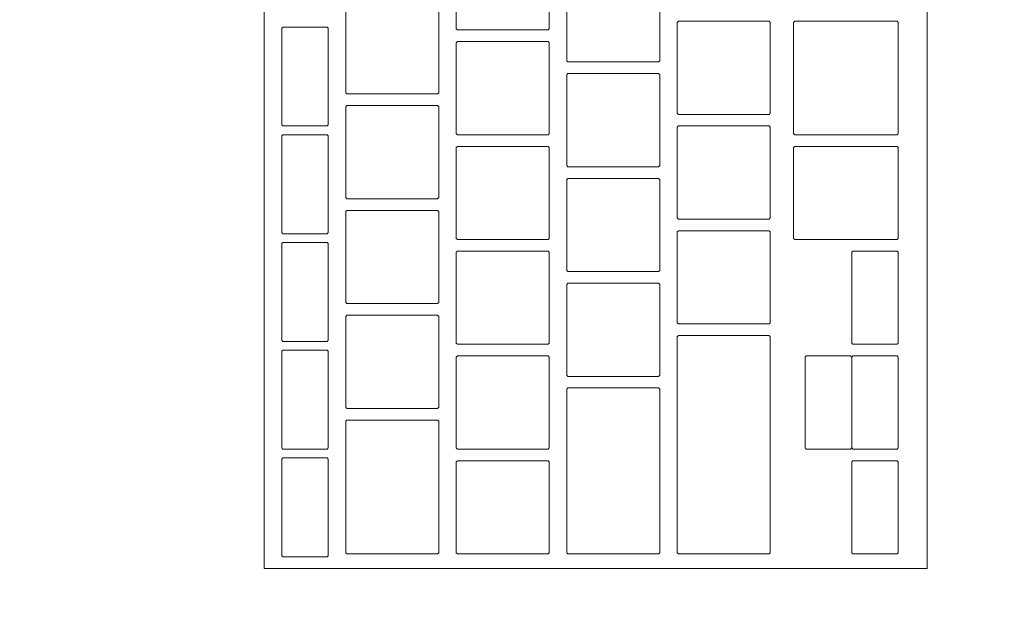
# Model space of a CAD drawing. Header units: metres. Extents: x -4 to 100, y -11 to 17.
# Tile 136 of 256: x 15.368 to 15.537, y 1.604 to 1.705. Entities that reach past the tile are written whole.
import ezdxf

# ---------------------------------------------------------------- set-up
doc = ezdxf.new("R2010")
doc.units = ezdxf.units.M
doc.header["$MEASUREMENT"] = 0
doc.linetypes.add('Wipeout_Contour', pattern=[1, 0, -1])
doc.layers.add('152 - Bemaßung_ Beschriftung.Ausbau', color=7, linetype='Continuous')
doc.layers.add('701 - Einrichtung.Möbel', color=7, linetype='Continuous')
doc.styles.add('ERSTELLTER_STIL_2', font='txt')
doc.dimstyles.new('ERSTELLTER_STIL__5', dxfattribs={"dimtxt": 0.1, "dimasz": 0.0532, "dimexe": 0.18, "dimexo": 0.0625, "dimgap": 0, "dimtad": 1, "dimtih": 1, "dimtoh": 1, "dimzin": 0, "dimdsep": 46, "dimtxsty": 'ERSTELLTER_STIL_2', "dimblk": 'ARROWHEAD_2', "dimblk1": 'ARROWHEAD_2', "dimblk2": 'ARROWHEAD_2', "dimcen": 0.09, "dimse1": 1, "dimse2": 1, "dimclrd": 7, "dimclre": 7, "dimclrt": 7, "dimazin": 0, "dimtfac": 1, "dimtdec": 4, "dimtmove": 0, "dimatfit": 3, "dimfxl": 1, "dimtolj": 1, "dimtzin": 0, "dimarcsym": 0})

# ---------------------------------------------------------------- blocks, each defined once
blk = doc.blocks.new('*D486')
at = {"layer": '152 - Bemaßung_ Beschriftung.Ausbau', "color": 7, "linetype": 'Continuous', "lineweight": 5}
for p, q in [((14.85997, -4.6125), (14.85997, -4.5075)), ((15.01997, -4.6125), (15.01997, -4.5075)), ((14.88018, -4.525), (14.83977, -4.595)), ((15.04018, -4.525), (14.99977, -4.595)), ((11.39499, -4.56), (14.85997, -4.56)), ((14.85997, -4.56), (15.01997, -4.56)), ((15.01997, -4.56), (18.44999, -4.56))]:
    blk.add_line(p, q, dxfattribs=at)
blk = doc.blocks.new('ARROWHEAD_2')
at = {"color": 0, "linetype": 'Continuous', "lineweight": 0}
for p, q in [((-0.3781, -0.655), (0.3781, 0.655)), ((0, 0), (-1, 0))]:
    blk.add_line(p, q, dxfattribs=at)
blk = doc.blocks.new('*D487')
at = {"layer": '152 - Bemaßung_ Beschriftung.Ausbau', "color": 7, "linetype": 'Continuous', "lineweight": 5}
for p, q in [((18.44999, -4.6125), (18.44999, -4.5075)), ((15.04018, -4.525), (14.99977, -4.595)), ((18.4702, -4.525), (18.42978, -4.595)), ((15.01997, -4.56), (18.44999, -4.56)), ((18.44999, -4.56), (18.60999, -4.56))]:
    blk.add_line(p, q, dxfattribs=at)
at = {"layer": '152 - Bemaßung_ Beschriftung.Ausbau', "color": 7, "lineweight": 5, "char_height": 0.1, "attachment_point": 7, "style": 'ERSTELLTER_STIL_2'}
for s, insert in [('\\A1;{\\pql;\\fArial|b0|i0|c0|p38;3,43}', (16.52607, -4.54)), ('\\A1;{\\pql;\\fArial|b0|i0|c0|p38;16}', (18.27799, -4.54))]:
    blk.add_mtext(s, dxfattribs=dict(at, insert=insert))

msp = doc.modelspace()

# ---------------------------------------------------------------- wipeouts: each hides what was drawn before it
at = {"color": 254, "linetype": 'Wipeout_Contour', "lineweight": 0, "ltscale": 97.377023}
msp.add_wipeout([(15.01997, 3.00998), (15.01997, 1.00998), (15.81997, 1.00998), (15.81997, 2.20998), (17.21997, 2.20998), (17.21997, 3.00998)], dxfattribs=at).dxf.layer = '701 - Einrichtung.Möbel'

# ---------------------------------------------------------------- next in the draw order: wipeouts: each hides what was drawn before it
at = {"color": 254, "linetype": 'Wipeout_Contour', "lineweight": 0, "ltscale": 62.290408}
msp.add_wipeout([(15.52389, 1.87312), (15.40989, 1.87312), (15.40989, 1.61112), (15.52389, 1.61112)], dxfattribs=at).dxf.layer = '701 - Einrichtung.Möbel'

# ---------------------------------------------------------------- next in the draw order: linework, layer by layer
at = {"layer": '701 - Einrichtung.Möbel', "color": 7, "linetype": 'Continuous', "lineweight": 5, "flags": 128}
msp.add_lwpolyline([(15.52389, 1.87312), (15.52389, 1.61112), (15.40989, 1.61112), (15.40989, 1.87312)], close=True, dxfattribs=at)

# ---------------------------------------------------------------- next in the draw order: wipeouts: each hides what was drawn before it
at = {"color": 254, "linetype": 'Wipeout_Contour', "lineweight": 0, "ltscale": 139.483534}
msp.add_wipeout([(15.45889, 1.71162), (15.45889, 1.71942), (15.45869, 1.71962), (15.44309, 1.71962), (15.44289, 1.71942), (15.44289, 1.70382), (15.44309, 1.70362), (15.45869, 1.70362), (15.45889, 1.70382)], dxfattribs=at).dxf.layer = '701 - Einrichtung.Möbel'
at = {"color": 254, "linetype": 'Wipeout_Contour', "lineweight": 0, "ltscale": 139.647959}
msp.add_wipeout([(15.47789, 1.70612), (15.47789, 1.71392), (15.47769, 1.71412), (15.46209, 1.71412), (15.46189, 1.71392), (15.46189, 1.69832), (15.46209, 1.69812), (15.47769, 1.69812), (15.47789, 1.69832)], dxfattribs=at).dxf.layer = '701 - Einrichtung.Möbel'
at = {"color": 254, "linetype": 'Wipeout_Contour', "lineweight": 0, "ltscale": 139.302748}
msp.add_wipeout([(15.43989, 1.70062), (15.43989, 1.70842), (15.43969, 1.70862), (15.42409, 1.70862), (15.42389, 1.70842), (15.42389, 1.69282), (15.42409, 1.69262), (15.43969, 1.69262), (15.43989, 1.69282)], dxfattribs=at).dxf.layer = '701 - Einrichtung.Möbel'
at = {"color": 254, "linetype": 'Wipeout_Contour', "lineweight": 0, "ltscale": 139.808973}
msp.add_wipeout([(15.49689, 1.69712), (15.49689, 1.70492), (15.49669, 1.70512), (15.48109, 1.70512), (15.48089, 1.70492), (15.48089, 1.68932), (15.48109, 1.68912), (15.49669, 1.68912), (15.49689, 1.68932)], dxfattribs=at).dxf.layer = '701 - Einrichtung.Möbel'
at = {"color": 254, "linetype": 'Wipeout_Contour', "lineweight": 0, "ltscale": 139.996561}
msp.add_wipeout([(15.51889, 1.69537), (15.51889, 1.70492), (15.51869, 1.70512), (15.50109, 1.70512), (15.50089, 1.70492), (15.50089, 1.68582), (15.50109, 1.68562), (15.51869, 1.68562), (15.51889, 1.68582)], dxfattribs=at).dxf.layer = '701 - Einrichtung.Möbel'
at = {"color": 254, "linetype": 'Wipeout_Contour', "lineweight": 0, "ltscale": 139.159922}
msp.add_wipeout([(15.42089, 1.69562), (15.42089, 1.70392), (15.42069, 1.70412), (15.41309, 1.70412), (15.41289, 1.70392), (15.41289, 1.68732), (15.41309, 1.68712), (15.42069, 1.68712), (15.42089, 1.68732)], dxfattribs=at).dxf.layer = '701 - Einrichtung.Möbel'
at = {"color": 254, "linetype": 'Wipeout_Contour', "lineweight": 0, "ltscale": 139.465736}
msp.add_wipeout([(15.45889, 1.69362), (15.45889, 1.70142), (15.45869, 1.70162), (15.44309, 1.70162), (15.44289, 1.70142), (15.44289, 1.68582), (15.44309, 1.68562), (15.45869, 1.68562), (15.45889, 1.68582)], dxfattribs=at).dxf.layer = '701 - Einrichtung.Möbel'
at = {"color": 254, "linetype": 'Wipeout_Contour', "lineweight": 0, "ltscale": 139.63024}
msp.add_wipeout([(15.47789, 1.68812), (15.47789, 1.69592), (15.47769, 1.69612), (15.46209, 1.69612), (15.46189, 1.69592), (15.46189, 1.68032), (15.46209, 1.68012), (15.47769, 1.68012), (15.47789, 1.68032)], dxfattribs=at).dxf.layer = '701 - Einrichtung.Möbel'
at = {"color": 254, "linetype": 'Wipeout_Contour', "lineweight": 0, "ltscale": 139.285043}
msp.add_wipeout([(15.43989, 1.68262), (15.43989, 1.69042), (15.43969, 1.69062), (15.42409, 1.69062), (15.42389, 1.69042), (15.42389, 1.67482), (15.42409, 1.67462), (15.43969, 1.67462), (15.43989, 1.67482)], dxfattribs=at).dxf.layer = '701 - Einrichtung.Möbel'
at = {"color": 254, "linetype": 'Wipeout_Contour', "lineweight": 0, "ltscale": 139.791369}
msp.add_wipeout([(15.49689, 1.67912), (15.49689, 1.68692), (15.49669, 1.68712), (15.48109, 1.68712), (15.48089, 1.68692), (15.48089, 1.67132), (15.48109, 1.67112), (15.49669, 1.67112), (15.49689, 1.67132)], dxfattribs=at).dxf.layer = '701 - Einrichtung.Möbel'
at = {"color": 254, "linetype": 'Wipeout_Contour', "lineweight": 0, "ltscale": 139.141762}
msp.add_wipeout([(15.42089, 1.67712), (15.42089, 1.68542), (15.42069, 1.68562), (15.41309, 1.68562), (15.41289, 1.68542), (15.41289, 1.66882), (15.41309, 1.66862), (15.42069, 1.66862), (15.42089, 1.66882)], dxfattribs=at).dxf.layer = '701 - Einrichtung.Möbel'
at = {"color": 254, "linetype": 'Wipeout_Contour', "lineweight": 0, "ltscale": 139.448125}
msp.add_wipeout([(15.45889, 1.67562), (15.45889, 1.68342), (15.45869, 1.68362), (15.44309, 1.68362), (15.44289, 1.68342), (15.44289, 1.66782), (15.44309, 1.66762), (15.45869, 1.66762), (15.45889, 1.66782)], dxfattribs=at).dxf.layer = '701 - Einrichtung.Möbel'
at = {"color": 254, "linetype": 'Wipeout_Contour', "lineweight": 0, "ltscale": 139.97676}
msp.add_wipeout([(15.51889, 1.67562), (15.51889, 1.68342), (15.51869, 1.68362), (15.50109, 1.68362), (15.50089, 1.68342), (15.50089, 1.66782), (15.50109, 1.66762), (15.51869, 1.66762), (15.51889, 1.66782)], dxfattribs=at).dxf.layer = '701 - Einrichtung.Möbel'
at = {"color": 254, "linetype": 'Wipeout_Contour', "lineweight": 0, "ltscale": 139.612707}
msp.add_wipeout([(15.47789, 1.67012), (15.47789, 1.67792), (15.47769, 1.67812), (15.46209, 1.67812), (15.46189, 1.67792), (15.46189, 1.66232), (15.46209, 1.66212), (15.47769, 1.66212), (15.47789, 1.66232)], dxfattribs=at).dxf.layer = '701 - Einrichtung.Möbel'
at = {"color": 254, "linetype": 'Wipeout_Contour', "lineweight": 0, "ltscale": 139.267524}
msp.add_wipeout([(15.43989, 1.66462), (15.43989, 1.67242), (15.43969, 1.67262), (15.42409, 1.67262), (15.42389, 1.67242), (15.42389, 1.65682), (15.42409, 1.65662), (15.43969, 1.65662), (15.43989, 1.65682)], dxfattribs=at).dxf.layer = '701 - Einrichtung.Möbel'
at = {"color": 254, "linetype": 'Wipeout_Contour', "lineweight": 0, "ltscale": 139.77395}
msp.add_wipeout([(15.49689, 1.66112), (15.49689, 1.66892), (15.49669, 1.66912), (15.48109, 1.66912), (15.48089, 1.66892), (15.48089, 1.65332), (15.48109, 1.65312), (15.49669, 1.65312), (15.49689, 1.65332)], dxfattribs=at).dxf.layer = '701 - Einrichtung.Möbel'
at = {"color": 254, "linetype": 'Wipeout_Contour', "lineweight": 0, "ltscale": 139.1238}
msp.add_wipeout([(15.42089, 1.65862), (15.42089, 1.66692), (15.42069, 1.66712), (15.41309, 1.66712), (15.41289, 1.66692), (15.41289, 1.65032), (15.41309, 1.65012), (15.42069, 1.65012), (15.42089, 1.65032)], dxfattribs=at).dxf.layer = '701 - Einrichtung.Möbel'
at = {"color": 254, "linetype": 'Wipeout_Contour', "lineweight": 0, "ltscale": 139.4307}
msp.add_wipeout([(15.45889, 1.65762), (15.45889, 1.66542), (15.45869, 1.66562), (15.44309, 1.66562), (15.44289, 1.66542), (15.44289, 1.64982), (15.44309, 1.64962), (15.45869, 1.64962), (15.45889, 1.64982)], dxfattribs=at).dxf.layer = '701 - Einrichtung.Möbel'
at = {"color": 254, "linetype": 'Wipeout_Contour', "lineweight": 0, "ltscale": 139.999209}
msp.add_wipeout([(15.51889, 1.65762), (15.51889, 1.66542), (15.51869, 1.66562), (15.51109, 1.66562), (15.51089, 1.66542), (15.51089, 1.64982), (15.51109, 1.64962), (15.51869, 1.64962), (15.51889, 1.64982)], dxfattribs=at).dxf.layer = '701 - Einrichtung.Möbel'
at = {"color": 254, "linetype": 'Wipeout_Contour', "lineweight": 0, "ltscale": 139.59536}
msp.add_wipeout([(15.47789, 1.65212), (15.47789, 1.65992), (15.47769, 1.66012), (15.46209, 1.66012), (15.46189, 1.65992), (15.46189, 1.64432), (15.46209, 1.64412), (15.47769, 1.64412), (15.47789, 1.64432)], dxfattribs=at).dxf.layer = '701 - Einrichtung.Möbel'
at = {"color": 254, "linetype": 'Wipeout_Contour', "lineweight": 0, "ltscale": 139.250191}
msp.add_wipeout([(15.43989, 1.64662), (15.43989, 1.65442), (15.43969, 1.65462), (15.42409, 1.65462), (15.42389, 1.65442), (15.42389, 1.63882), (15.42409, 1.63862), (15.43969, 1.63862), (15.43989, 1.63882)], dxfattribs=at).dxf.layer = '701 - Einrichtung.Möbel'
at = {"color": 254, "linetype": 'Wipeout_Contour', "lineweight": 0, "ltscale": 139.749052}
msp.add_wipeout([(15.49689, 1.63237), (15.49689, 1.65092), (15.49669, 1.65112), (15.48109, 1.65112), (15.48089, 1.65092), (15.48089, 1.61382), (15.48109, 1.61362), (15.49669, 1.61362), (15.49689, 1.61382)], dxfattribs=at).dxf.layer = '701 - Einrichtung.Möbel'
at = {"color": 254, "linetype": 'Wipeout_Contour', "lineweight": 0, "ltscale": 139.106034}
msp.add_wipeout([(15.42089, 1.64012), (15.42089, 1.64842), (15.42069, 1.64862), (15.41309, 1.64862), (15.41289, 1.64842), (15.41289, 1.63182), (15.41309, 1.63162), (15.42069, 1.63162), (15.42089, 1.63182)], dxfattribs=at).dxf.layer = '701 - Einrichtung.Möbel'
at = {"color": 254, "linetype": 'Wipeout_Contour', "lineweight": 0, "ltscale": 139.413461}
msp.add_wipeout([(15.45889, 1.63962), (15.45889, 1.64742), (15.45869, 1.64762), (15.44309, 1.64762), (15.44289, 1.64742), (15.44289, 1.63182), (15.44309, 1.63162), (15.45869, 1.63162), (15.45889, 1.63182)], dxfattribs=at).dxf.layer = '701 - Einrichtung.Möbel'
at = {"color": 254, "linetype": 'Wipeout_Contour', "lineweight": 0, "ltscale": 139.982039}
msp.add_wipeout([(15.51889, 1.63962), (15.51889, 1.64742), (15.51869, 1.64762), (15.51109, 1.64762), (15.51089, 1.64742), (15.51089, 1.63182), (15.51109, 1.63162), (15.51869, 1.63162), (15.51889, 1.63182)], dxfattribs=at).dxf.layer = '701 - Einrichtung.Möbel'
at = {"color": 254, "linetype": 'Wipeout_Contour', "lineweight": 0, "ltscale": 139.573918}
msp.add_wipeout([(15.47789, 1.62787), (15.47789, 1.64192), (15.47769, 1.64212), (15.46209, 1.64212), (15.46189, 1.64192), (15.46189, 1.61382), (15.46209, 1.61362), (15.47769, 1.61362), (15.47789, 1.61382)], dxfattribs=at).dxf.layer = '701 - Einrichtung.Möbel'
at = {"color": 254, "linetype": 'Wipeout_Contour', "lineweight": 0, "ltscale": 139.230739}
msp.add_wipeout([(15.43989, 1.62512), (15.43989, 1.63642), (15.43969, 1.63662), (15.42409, 1.63662), (15.42389, 1.63642), (15.42389, 1.61382), (15.42409, 1.61362), (15.43969, 1.61362), (15.43989, 1.61382)], dxfattribs=at).dxf.layer = '701 - Einrichtung.Möbel'
at = {"color": 254, "linetype": 'Wipeout_Contour', "lineweight": 0, "ltscale": 139.088466}
msp.add_wipeout([(15.42089, 1.62162), (15.42089, 1.62992), (15.42069, 1.63012), (15.41309, 1.63012), (15.41289, 1.62992), (15.41289, 1.61332), (15.41309, 1.61312), (15.42069, 1.61312), (15.42089, 1.61332)], dxfattribs=at).dxf.layer = '701 - Einrichtung.Möbel'
at = {"color": 254, "linetype": 'Wipeout_Contour', "lineweight": 0, "ltscale": 139.396407}
msp.add_wipeout([(15.45889, 1.62162), (15.45889, 1.62942), (15.45869, 1.62962), (15.44309, 1.62962), (15.44289, 1.62942), (15.44289, 1.61382), (15.44309, 1.61362), (15.45869, 1.61362), (15.45889, 1.61382)], dxfattribs=at).dxf.layer = '701 - Einrichtung.Möbel'
at = {"color": 254, "linetype": 'Wipeout_Contour', "lineweight": 0, "ltscale": 139.965055}
msp.add_wipeout([(15.51889, 1.62162), (15.51889, 1.62942), (15.51869, 1.62962), (15.51109, 1.62962), (15.51089, 1.62942), (15.51089, 1.61382), (15.51109, 1.61362), (15.51869, 1.61362), (15.51889, 1.61382)], dxfattribs=at).dxf.layer = '701 - Einrichtung.Möbel'

# ---------------------------------------------------------------- next in the draw order: linework, layer by layer
at = {"layer": '701 - Einrichtung.Möbel', "color": 7, "linetype": 'Continuous', "lineweight": 5, "flags": 128}
for points in [[(15.45889, 1.71162), (15.45889, 1.70382), (15.45869, 1.70362), (15.44309, 1.70362), (15.44289, 1.70382), (15.44289, 1.71942), (15.44309, 1.71962), (15.45869, 1.71962), (15.45889, 1.71942)], [(15.47789, 1.70612), (15.47789, 1.69832), (15.47769, 1.69812), (15.46209, 1.69812), (15.46189, 1.69832), (15.46189, 1.71392), (15.46209, 1.71412), (15.47769, 1.71412), (15.47789, 1.71392)], [(15.43989, 1.70062), (15.43989, 1.69282), (15.43969, 1.69262), (15.42409, 1.69262), (15.42389, 1.69282), (15.42389, 1.70842), (15.42409, 1.70862), (15.43969, 1.70862), (15.43989, 1.70842)], [(15.49689, 1.69712), (15.49689, 1.68932), (15.49669, 1.68912), (15.48109, 1.68912), (15.48089, 1.68932), (15.48089, 1.70492), (15.48109, 1.70512), (15.49669, 1.70512), (15.49689, 1.70492)], [(15.51889, 1.69537), (15.51889, 1.68582), (15.51869, 1.68562), (15.50109, 1.68562), (15.50089, 1.68582), (15.50089, 1.70492), (15.50109, 1.70512), (15.51869, 1.70512), (15.51889, 1.70492)], [(15.42089, 1.69562), (15.42089, 1.68732), (15.42069, 1.68712), (15.41309, 1.68712), (15.41289, 1.68732), (15.41289, 1.70392), (15.41309, 1.70412), (15.42069, 1.70412), (15.42089, 1.70392)], [(15.45889, 1.69362), (15.45889, 1.68582), (15.45869, 1.68562), (15.44309, 1.68562), (15.44289, 1.68582), (15.44289, 1.70142), (15.44309, 1.70162), (15.45869, 1.70162), (15.45889, 1.70142)], [(15.47789, 1.68812), (15.47789, 1.68032), (15.47769, 1.68012), (15.46209, 1.68012), (15.46189, 1.68032), (15.46189, 1.69592), (15.46209, 1.69612), (15.47769, 1.69612), (15.47789, 1.69592)], [(15.43989, 1.68262), (15.43989, 1.67482), (15.43969, 1.67462), (15.42409, 1.67462), (15.42389, 1.67482), (15.42389, 1.69042), (15.42409, 1.69062), (15.43969, 1.69062), (15.43989, 1.69042)], [(15.49689, 1.67912), (15.49689, 1.67132), (15.49669, 1.67112), (15.48109, 1.67112), (15.48089, 1.67132), (15.48089, 1.68692), (15.48109, 1.68712), (15.49669, 1.68712), (15.49689, 1.68692)], [(15.42089, 1.67712), (15.42089, 1.66882), (15.42069, 1.66862), (15.41309, 1.66862), (15.41289, 1.66882), (15.41289, 1.68542), (15.41309, 1.68562), (15.42069, 1.68562), (15.42089, 1.68542)], [(15.45889, 1.67562), (15.45889, 1.66782), (15.45869, 1.66762), (15.44309, 1.66762), (15.44289, 1.66782), (15.44289, 1.68342), (15.44309, 1.68362), (15.45869, 1.68362), (15.45889, 1.68342)], [(15.51889, 1.67562), (15.51889, 1.66782), (15.51869, 1.66762), (15.50109, 1.66762), (15.50089, 1.66782), (15.50089, 1.68342), (15.50109, 1.68362), (15.51869, 1.68362), (15.51889, 1.68342)], [(15.47789, 1.67012), (15.47789, 1.66232), (15.47769, 1.66212), (15.46209, 1.66212), (15.46189, 1.66232), (15.46189, 1.67792), (15.46209, 1.67812), (15.47769, 1.67812), (15.47789, 1.67792)], [(15.43989, 1.66462), (15.43989, 1.65682), (15.43969, 1.65662), (15.42409, 1.65662), (15.42389, 1.65682), (15.42389, 1.67242), (15.42409, 1.67262), (15.43969, 1.67262), (15.43989, 1.67242)], [(15.49689, 1.66112), (15.49689, 1.65332), (15.49669, 1.65312), (15.48109, 1.65312), (15.48089, 1.65332), (15.48089, 1.66892), (15.48109, 1.66912), (15.49669, 1.66912), (15.49689, 1.66892)], [(15.42089, 1.65862), (15.42089, 1.65032), (15.42069, 1.65012), (15.41309, 1.65012), (15.41289, 1.65032), (15.41289, 1.66692), (15.41309, 1.66712), (15.42069, 1.66712), (15.42089, 1.66692)], [(15.45889, 1.65762), (15.45889, 1.64982), (15.45869, 1.64962), (15.44309, 1.64962), (15.44289, 1.64982), (15.44289, 1.66542), (15.44309, 1.66562), (15.45869, 1.66562), (15.45889, 1.66542)], [(15.51889, 1.65762), (15.51889, 1.64982), (15.51869, 1.64962), (15.51109, 1.64962), (15.51089, 1.64982), (15.51089, 1.66542), (15.51109, 1.66562), (15.51869, 1.66562), (15.51889, 1.66542)], [(15.47789, 1.65212), (15.47789, 1.64432), (15.47769, 1.64412), (15.46209, 1.64412), (15.46189, 1.64432), (15.46189, 1.65992), (15.46209, 1.66012), (15.47769, 1.66012), (15.47789, 1.65992)], [(15.43989, 1.64662), (15.43989, 1.63882), (15.43969, 1.63862), (15.42409, 1.63862), (15.42389, 1.63882), (15.42389, 1.65442), (15.42409, 1.65462), (15.43969, 1.65462), (15.43989, 1.65442)], [(15.49689, 1.63237), (15.49689, 1.61382), (15.49669, 1.61362), (15.48109, 1.61362), (15.48089, 1.61382), (15.48089, 1.65092), (15.48109, 1.65112), (15.49669, 1.65112), (15.49689, 1.65092)], [(15.42089, 1.64012), (15.42089, 1.63182), (15.42069, 1.63162), (15.41309, 1.63162), (15.41289, 1.63182), (15.41289, 1.64842), (15.41309, 1.64862), (15.42069, 1.64862), (15.42089, 1.64842)], [(15.45889, 1.63962), (15.45889, 1.63182), (15.45869, 1.63162), (15.44309, 1.63162), (15.44289, 1.63182), (15.44289, 1.64742), (15.44309, 1.64762), (15.45869, 1.64762), (15.45889, 1.64742)], [(15.51889, 1.63962), (15.51889, 1.63182), (15.51869, 1.63162), (15.51109, 1.63162), (15.51089, 1.63182), (15.51089, 1.64742), (15.51109, 1.64762), (15.51869, 1.64762), (15.51889, 1.64742)], [(15.47789, 1.62787), (15.47789, 1.61382), (15.47769, 1.61362), (15.46209, 1.61362), (15.46189, 1.61382), (15.46189, 1.64192), (15.46209, 1.64212), (15.47769, 1.64212), (15.47789, 1.64192)], [(15.43989, 1.62512), (15.43989, 1.61382), (15.43969, 1.61362), (15.42409, 1.61362), (15.42389, 1.61382), (15.42389, 1.63642), (15.42409, 1.63662), (15.43969, 1.63662), (15.43989, 1.63642)], [(15.42089, 1.62162), (15.42089, 1.61332), (15.42069, 1.61312), (15.41309, 1.61312), (15.41289, 1.61332), (15.41289, 1.62992), (15.41309, 1.63012), (15.42069, 1.63012), (15.42089, 1.62992)], [(15.45889, 1.62162), (15.45889, 1.61382), (15.45869, 1.61362), (15.44309, 1.61362), (15.44289, 1.61382), (15.44289, 1.62942), (15.44309, 1.62962), (15.45869, 1.62962), (15.45889, 1.62942)], [(15.51889, 1.62162), (15.51889, 1.61382), (15.51869, 1.61362), (15.51109, 1.61362), (15.51089, 1.61382), (15.51089, 1.62942), (15.51109, 1.62962), (15.51869, 1.62962), (15.51889, 1.62942)]]:
    msp.add_lwpolyline(points, close=True, dxfattribs=at)

# ---------------------------------------------------------------- next in the draw order: wipeouts: each hides what was drawn before it
at = {"color": 254, "linetype": 'Wipeout_Contour', "lineweight": 0, "ltscale": 139.910473}
msp.add_wipeout([(15.51089, 1.63962), (15.51089, 1.64742), (15.51069, 1.64762), (15.50309, 1.64762), (15.50289, 1.64742), (15.50289, 1.63182), (15.50309, 1.63162), (15.51069, 1.63162), (15.51089, 1.63182)], dxfattribs=at).dxf.layer = '701 - Einrichtung.Möbel'

# ---------------------------------------------------------------- next in the draw order: linework, layer by layer
at = {"layer": '701 - Einrichtung.Möbel', "color": 7, "linetype": 'Continuous', "lineweight": 5, "flags": 128}
msp.add_lwpolyline([(15.51089, 1.63962), (15.51089, 1.63182), (15.51069, 1.63162), (15.50309, 1.63162), (15.50289, 1.63182), (15.50289, 1.64742), (15.50309, 1.64762), (15.51069, 1.64762), (15.51089, 1.64742)], close=True, dxfattribs=at)

# ---------------------------------------------------------------- next in the draw order: dimensions: what is measured, and where the dimension line sits
at = {"layer": '152 - Bemaßung_ Beschriftung.Ausbau', "color": 7, "linetype": 'Continuous', "lineweight": 5}
for base, p1, p2, picture, middle in [((15.01997, -4.56), (14.85997, 3.26499), (15.01997, 3.26499), '*D486', (14.76421, -4.49)), ((18.44999, -4.56), (15.01997, 3.26499), (18.44999, 2.94998), '*D487', (16.65595, -4.49))]:
    dim = msp.add_linear_dim(base=base, p1=p1, p2=p2, angle=0, dimstyle='ERSTELLTER_STIL__5', dxfattribs=at)
    dim.commit()
    dim.dimension.update_dxf_attribs({"geometry": picture, "text_midpoint": middle, "dimtype": 160})

doc.saveas('drawing.dxf')
